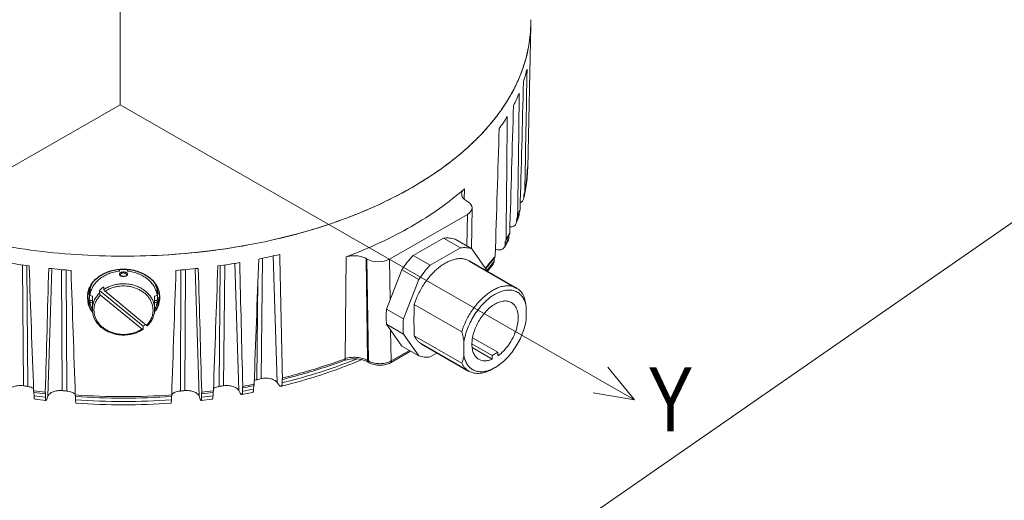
# Model space of a CAD drawing. Extents: x 695 to 3294, y -288 to 575.
# Tile 35 of 83: x 1443 to 1566, y 282 to 342. Entities that reach past the tile are written whole.
import ezdxf

# ---------------------------------------------------------------- set-up
doc = ezdxf.new("R2010")
doc.units = 0
doc.header["$LTSCALE"] = 16.335
doc.layers.add('3_ALL_AXES', color=7, linetype='CONTINUOUS')
doc.layers.add('7_ALL_FEATURES', color=7, linetype='CONTINUOUS', lineweight=15)
doc.layers.add('dim', color=3, linetype='CONTINUOUS', lineweight=13)
doc.styles.get("Standard").update_dxf_attribs({"font": 'txt', "width": 0.8})

msp = doc.modelspace()

# ---------------------------------------------------------------- linework, layer by layer
at = {"layer": '3_ALL_AXES', "color": 7, "linetype": 'Continuous'}
for p, q in [((1504.43, 315.366), (1504.449, 315.401)), ((1499.466, 312.188), (1505.406, 308.781)), ((1502.614, 312.56), (1502.659, 312.62)), ((1493.495, 301.778), (1499.435, 298.371))]:
    msp.add_line(p, q, dxfattribs=at)
for centre, radius, start, end in [((1489.428, 324.258), 17.369, 348.36229, 356.4345), ((1489.786, 324.225), 17.01, 356.47053, 357.86931), ((1489.828, 324.223), 16.968, 357.86966, 358.78523), ((1487.642, 324.755), 19.227, 339.28397, 340.11766), ((1487.776, 324.706), 19.083, 340.11824, 340.50101), ((1487.874, 324.672), 18.98, 340.50088, 341.02524), ((1487.479, 324.816), 19.401, 338.68136, 339.2843), ((1484.959, 326.039), 22.204, 329.63282, 330.39586), ((1485.244, 325.877), 21.876, 330.39559, 331.28343), ((1485.484, 325.745), 21.603, 331.39076, 331.7113), ((1480.96, 328.856), 27.102, 319.46322, 321.54099), ((1481.735, 328.234), 26.108, 321.55295, 322.34834), ((1482.083, 327.965), 25.668, 322.34843, 323.11946), ((1454.603, 307.623), 2.927, 170.98558, 180.00717), ((1454.701, 307.626), 3.025, 180.07097, 192.41549), ((1454.772, 308.026), 3.097, 187.37506, 199.6399), ((1454.771, 308.016), 2.845, 179.79464, 179.99999), ((1457.58, 308.016), 2.845, 0.00001, 0.20536), ((1457.58, 308.026), 3.097, 340.3601, 352.62487), ((1454.942, 308.086), 3.277, 199.61948, 206.2133), ((1455.299, 307.863), 3.673, 209.93647, 214.70606), ((1457.065, 307.855), 3.658, 324.64337, 329.99119), ((1457.409, 308.086), 3.277, 333.7867, 340.38052)]:
    msp.add_arc(centre, radius, start, end, dxfattribs=at)
for points, knots in [([(1451.712, 308.081), (1451.746, 308.297), (1451.865, 308.727), (1452.185, 309.323), (1452.635, 309.857), (1453.198, 310.313), (1453.856, 310.68), (1454.839, 311.041), (1455.64, 311.149), (1456.176, 311.149)], [0, 0, 0, 0, 0.1117654, 0.2256634, 0.343389, 0.4660237, 0.593885, 0.7264529, 1, 1, 1, 1]), ([(1456.176, 311.149), (1456.757, 311.149), (1457.626, 311.022), (1458.677, 310.597), (1459.364, 310.167), (1459.931, 309.636), (1460.355, 309.019), (1460.617, 308.338), (1460.676, 307.859), (1460.676, 307.622)], [0, 0, 0, 0, 0.2754259, 0.4082262, 0.5356347, 0.6573445, 0.7740849, 0.887537, 1, 1, 1, 1]), ([(1451.926, 308.027), (1451.926, 308.13), (1451.938, 308.339), (1451.99, 308.648), (1452.076, 308.952), (1452.155, 309.149), (1452.199, 309.245)], [0, 0, 0, 0, 0.247599, 0.4962269, 0.7467322, 1, 1, 1, 1]), ([(1460.048, 309.451), (1460.109, 309.34), (1460.217, 309.113), (1460.336, 308.758), (1460.408, 308.395), (1460.425, 308.149), (1460.426, 308.027)], [0, 0, 0, 0, 0.2544196, 0.5051328, 0.7532529, 1, 1, 1, 1]), ([(1460.676, 307.622), (1460.676, 307.349), (1460.597, 306.789), (1460.374, 306.271), (1460.233, 306.026)], [0, 0, 0, 0, 0.4912684, 1, 1, 1, 1]), ([(1452.116, 306.03), (1452.073, 306.105), (1451.914, 306.405), (1451.801, 306.729), (1451.746, 306.975)], [0, 0, 0, 0, 0.2550542, 1, 1, 1, 1])]:
    msp.add_open_spline(points, degree=3, knots=knots, dxfattribs=at)
at = {"layer": '7_ALL_FEATURES', "color": 7, "linetype": 'Continuous'}
for p, q in [((1507.172, 341.662), (1506.793, 323.862)), ((1498.887, 326.034), (1498.946, 326.086)), ((1506.435, 320.755), (1506.428, 320.695)), ((1499.246, 319.629), (1499.135, 319.693)), ((1506.309, 320.091), (1506.295, 319.972)), ((1506.316, 320.507), (1506.309, 320.091)), ((1499.756, 313.707), (1499.832, 318.808)), ((1505.822, 318.5), (1505.841, 318.602)), ((1489.495, 312.413), (1499.246, 318.006)), ((1505.407, 317.104), (1505.363, 316.881)), ((1505.413, 317.52), (1505.407, 317.104)), ((1505.673, 317.718), (1505.71, 317.921)), ((1496.263, 315.026), (1492.455, 312.842)), ((1496.263, 315.026), (1498.385, 313.809)), ((1497.694, 314.89), (1499.815, 313.673)), ((1503.97, 314.603), (1503.965, 314.188)), ((1498.385, 313.809), (1494.577, 311.625)), ((1501.719, 310.945), (1499.815, 313.673)), ((1502.746, 313.625), (1503.022, 313.573)), ((1483.925, 299.941), (1484.056, 312.682)), ((1486.555, 312.477), (1486.667, 312.413)), ((1492.455, 312.842), (1494.577, 311.625)), ((1502.593, 312.137), (1502.606, 312.566)), ((1455.676, 310.9), (1455.676, 311.072)), ((1456.676, 310.9), (1456.676, 311.072)), ((1491.025, 311.064), (1489.121, 306.152)), ((1491.025, 311.064), (1493.146, 309.847)), ((1501.803, 310.917), (1501.776, 310.884)), ((1455.776, 310.414), (1455.776, 310.414)), ((1456.576, 310.414), (1456.576, 310.414)), ((1493.146, 309.847), (1491.242, 304.935)), ((1458.636, 303.989), (1453.15, 308.483)), ((1453.15, 308.483), (1453.15, 308.139)), ((1453.715, 308.602), (1453.715, 308.946)), ((1459.059, 304.11), (1453.858, 308.371)), ((1451.926, 308.016), (1451.926, 307.615)), ((1451.955, 307.852), (1451.955, 308.024)), ((1451.955, 307.033), (1451.955, 307.205)), ((1452.28, 307.205), (1451.955, 307.205)), ((1452.276, 306.124), (1452.276, 307.042)), ((1452.298, 307.76), (1452.308, 307.757)), ((1452.308, 307.758), (1452.309, 307.744)), ((1452.309, 307.738), (1452.308, 307.686)), ((1452.309, 307.744), (1452.309, 307.738)), ((1453.292, 307.908), (1458.494, 303.647)), ((1460.043, 307.757), (1460.054, 307.76)), ((1460.043, 307.745), (1460.043, 307.758)), ((1460.043, 307.738), (1460.043, 307.745)), ((1460.396, 307.205), (1460.071, 307.205)), ((1460.076, 307.614), (1460.076, 307.615)), ((1460.076, 306.124), (1460.076, 307.042)), ((1460.396, 307.852), (1460.396, 308.024)), ((1460.396, 307.033), (1460.396, 307.205)), ((1460.426, 308.016), (1460.426, 307.615)), ((1489.121, 306.152), (1491.242, 304.935)), ((1492.592, 306.717), (1498.531, 303.31)), ((1492.592, 306.717), (1492.592, 305.615)), ((1506.592, 304.782), (1506.592, 306.508)), ((1458.636, 303.645), (1458.636, 303.989)), ((1489.121, 304.238), (1491.242, 303.021)), ((1489.121, 304.238), (1491.025, 301.51)), ((1492.592, 303.889), (1492.592, 302.788)), ((1491.242, 303.021), (1493.146, 300.293)), ((1492.592, 302.788), (1498.531, 299.381)), ((1499.889, 302.566), (1503.057, 300.75)), ((1489.613, 299.426), (1492.135, 300.873)), ((1491.025, 301.51), (1493.146, 300.293)), ((1498.814, 302.046), (1498.814, 300.32)), ((1499.815, 301.798), (1502.35, 300.344)), ((1499.841, 301.316), (1502.35, 299.878)), ((1494.577, 300.157), (1495.45, 300.657)), ((1503.057, 300.75), (1502.35, 300.344)), ((1502.35, 300.344), (1502.35, 299.878)), ((1503.057, 300.283), (1503.057, 300.75)), ((1486.835, 299.49), (1486.947, 299.427)), ((1502.742, 298.849), (1502.462, 298.685)), ((1476.036, 297.326), (1476.045, 296.91)), ((1470.599, 295.958), (1470.798, 295.609)), ((1471.074, 296.281), (1471.084, 295.864)), ((1472.469, 296.122), (1472.485, 296.544)), ((1475.399, 296.97), (1475.66, 296.634)), ((1444.952, 295.716), (1444.967, 295.296)), ((1446.459, 294.707), (1445.073, 294.876)), ((1446.391, 295.122), (1446.403, 295.539)), ((1446.576, 294.881), (1446.71, 295.24)), ((1450.16, 295.198), (1450.174, 294.778)), ((1462.177, 294.778), (1462.192, 295.198)), ((1465.642, 295.24), (1465.776, 294.881)), ((1467.278, 294.876), (1465.893, 294.707)), ((1465.948, 295.539), (1465.96, 295.122)), ((1467.385, 295.296), (1467.4, 295.716)), ((1472.325, 295.696), (1470.977, 295.444))]:
    msp.add_line(p, q, dxfattribs=at)
at = {"layer": '7_ALL_FEATURES', "color": 9, "linetype": 'Continuous'}
for p, q in [((1498.835, 319.918), (1498.858, 321.204)), ((1506.389, 320.499), (1506.402, 320.574)), ((1505.741, 318.321), (1505.719, 318.259)), ((1499.187, 314.033), (1499.246, 318.006)), ((1505.533, 317.772), (1505.529, 317.76)), ((1473.418, 297.435), (1473.596, 312.507)), ((1475.399, 296.97), (1474.933, 312.797)), ((1486.749, 299.709), (1486.555, 312.477)), ((1486.861, 299.645), (1486.667, 312.413)), ((1489.573, 307.318), (1489.495, 312.413)), ((1502.614, 312.66), (1502.569, 312.601)), ((1443.637, 296.54), (1443.507, 311.662)), ((1444.205, 296.453), (1444.08, 311.581)), ((1446.71, 295.24), (1447.211, 311.202)), ((1448.479, 295.932), (1448.399, 311.088)), ((1449.059, 295.879), (1448.985, 311.038)), ((1463.292, 295.879), (1463.367, 311.038)), ((1463.873, 295.932), (1463.953, 311.088)), ((1465.642, 295.24), (1465.141, 311.202)), ((1468.146, 296.453), (1468.271, 311.581)), ((1468.714, 296.54), (1468.844, 311.662)), ((1470.599, 295.958), (1470.113, 311.86)), ((1501.696, 311.003), (1501.715, 311.026)), ((1472.869, 297.314), (1473.013, 309.794)), ((1452.309, 307.738), (1452.31, 307.748)), ((1460.043, 307.738), (1460.042, 307.748)), ((1489.689, 299.645), (1489.631, 303.508)), ((1489.689, 299.645), (1491.982, 300.961)), ((1483.925, 299.933), (1483.811, 299.891)), ((1486.749, 299.709), (1486.861, 299.645)), ((1472.53, 296.739), (1472.45, 296.724)), ((1444.975, 295.902), (1444.919, 295.909)), ((1467.433, 295.909), (1467.376, 295.902))]:
    msp.add_line(p, q, dxfattribs=at)
at = {"layer": '7_ALL_FEATURES', "color": 7, "linetype": 'Continuous'}
for points in [[(1456.576, 310.414), (1456.571, 310.39), (1456.551, 310.36), (1456.51, 310.328), (1456.448, 310.298), (1456.368, 310.274), (1456.276, 310.259), (1456.176, 310.254), (1456.077, 310.259), (1455.984, 310.274), (1455.904, 310.298), (1455.842, 310.327), (1455.801, 310.36), (1455.781, 310.39), (1455.776, 310.414)], [(1452.308, 307.686), (1452.304, 307.598), (1452.297, 307.492), (1452.289, 307.374), (1452.282, 307.251), (1452.277, 307.131), (1452.276, 307.042)], [(1452.276, 307.615), (1452.277, 307.525), (1452.282, 307.405), (1452.287, 307.328)], [(1460.048, 307.596), (1460.044, 307.684), (1460.043, 307.738)], [(1460.076, 307.042), (1460.074, 307.129), (1460.07, 307.249), (1460.062, 307.372), (1460.054, 307.49), (1460.048, 307.596)], [(1460.065, 307.327), (1460.07, 307.407), (1460.074, 307.527), (1460.076, 307.614)]]:
    msp.add_lwpolyline(points, dxfattribs=at)
for centre, radius, start, end in [((1490.22, 342.028), 16.956, 349.08848, 358.38918), ((1490.41, 342.019), 16.766, 358.40062, 358.78011), ((1490.389, 342.019), 16.786, 359.20111, 1.2223), ((1490.401, 342.019), 16.774, 359.2006, 1.20252), ((1490.395, 342.019), 16.781, 358.78168, 359.20087), ((1490.411, 342.019), 16.765, 358.78011, 359.20031), ((1489.508, 342.153), 17.678, 343.88828, 349.12679), ((1489.185, 340.179), 17.967, 341.91096, 347.21568), ((1486.869, 343.116), 20.492, 331.45017, 336.65252), ((1487.097, 340.949), 20.194, 332.50489, 337.41537), ((1482.678, 345.71), 25.428, 320.57188, 324.84708), ((1480.505, 347.48), 28.23, 315.93832, 320.59794), ((1484.138, 342.613), 23.591, 323.9933, 328.42214), ((1477.356, 350.555), 32.632, 311.4234, 314.19504), ((1478.462, 349.415), 31.043, 314.19777, 315.98982), ((1478.125, 349.758), 31.524, 314.20315, 314.54211), ((1478.704, 349.174), 30.702, 314.53545, 316.00336), ((1471.697, 357.648), 41.713, 303.40945, 306.17745), ((1466.42, 366.518), 52.04, 296.592, 298.21507), ((1488.877, 323.608), 17.794, 349.92763, 350.25412), ((1506.114, 320.76), 0.322, 342.50459, 348.17212), ((1488.785, 323.625), 17.888, 348.60131, 349.92672), ((1461.602, 377.491), 64.032, 289.63505, 290.58387), ((1487.249, 324.071), 19.489, 339.01283, 340.16403), ((1487.432, 324.004), 19.294, 340.16523, 340.62042), ((1487.523, 323.972), 19.197, 340.6205, 340.98574), ((1484.784, 325.232), 22.216, 330.07243, 331.00861), ((1484.973, 325.127), 22, 331.0097, 331.28129), ((1485.074, 325.071), 21.884, 331.28119, 331.67309), ((1484.511, 325.389), 22.531, 329.28605, 330.07275), ((1455.615, 393.882), 83.107, 260.30941, 262.21582), ((1456.798, 393.482), 82.702, 277.77952, 279.69525), ((1457.804, 388.206), 77.33, 281.41495, 283.41906), ((1456.057, 397.522), 86.774, 263.88272, 265.73564), ((1456.176, 305.908), 5.189, 84.47004, 95.52996), ((1456.317, 397.269), 86.52, 274.26165, 276.11999), ((1496.194, 310.129), 5.585, 7.87309, 8.3976), ((1481.561, 327.39), 26.098, 320.85958, 323.24525), ((1454.783, 307.615), 2.858, 171.9897, 179.99795), ((1454.789, 307.615), 2.863, 180.0092, 188.23407), ((1454.805, 307.612), 2.879, 171.77066, 172.00049), ((1455.674, 320.959), 13.623, 254.16077, 255.65407), ((1455.67, 320.127), 13.61, 254.16049, 255.55676), ((1451.011, 307.749), 1.299, 359.56928, 359.98934), ((1461.307, 307.749), 1.266, 180.00515, 180.43632), ((1456.657, 321.035), 13.702, 284.35503, 285.83493), ((1456.662, 320.199), 13.685, 284.44701, 285.83571), ((1457.546, 307.612), 2.879, 7.99951, 8.22934), ((1457.567, 307.615), 2.858, 351.75895, 359.99777), ((1457.563, 307.614), 2.862, 0.00845, 8.00391), ((1455.086, 307.545), 3.178, 206.81562, 207.84138), ((1457.459, 306.124), 2.617, 359.62537, 360), ((1457.263, 307.546), 3.181, 332.22276, 332.90178), ((1457.274, 307.541), 3.17, 332.90202, 333.18499), ((1456.572, 307.092), 3.727, 303.62199, 309.36441), ((1484.899, 296.445), 3.448, 105.72467, 107.45814), ((1484.987, 296.117), 3.787, 100.6188, 105.66076), ((1485.454, 297.037), 2.816, 64.02674, 68.5548), ((1485.572, 297.28), 2.546, 61.1906, 64.02278), ((1485.647, 297.418), 2.389, 60.1653, 61.17167), ((1500.221, 303.151), 4.986, 296.63169, 300.37686), ((1457.638, 367.799), 72.112, 282.19393, 282.64008), ((1455.625, 372.648), 77.047, 261.04917, 261.47606), ((1456.054, 376.099), 80.524, 264.60192, 265.01644), ((1456.297, 376.099), 80.524, 274.98356, 275.39808), ((1456.726, 372.648), 77.047, 278.52394, 278.95083), ((1457.153, 374.897), 79.839, 280.04187, 281.07191), ((1458.231, 368.408), 74.064, 283.80427, 283.99594), ((1455.861, 379.157), 84.151, 262.55125, 263.54665), ((1456.176, 382.776), 87.784, 266.07045, 273.92955), ((1456.469, 379.329), 84.325, 276.45437, 277.44773), ((1456.175, 381.186), 87.025, 266.08825, 273.91199)]:
    msp.add_arc(centre, radius, start, end, dxfattribs=at)
at = {"layer": '7_ALL_FEATURES', "color": 9, "linetype": 'Continuous'}
for centre, radius, start, end in [((1489.851, 324.239), 16.946, 348.13482, 356.01251), ((1490.078, 324.22), 16.719, 356.02322, 356.43522), ((1490.105, 324.218), 16.692, 356.43501, 357.87124), ((1490.13, 324.217), 16.666, 357.87148, 358.77904), ((1489.432, 323.614), 17.241, 348.2101, 349.58975), ((1487.942, 324.758), 18.928, 339.21325, 339.91904), ((1488.159, 324.679), 18.696, 340.11961, 341.03299), ((1487.684, 324.14), 19.068, 338.34868, 339.22485), ((1487.882, 324.064), 18.856, 339.22488, 340.10762), ((1487.764, 324.825), 19.118, 338.35109, 339.21296), ((1488.073, 323.996), 18.654, 340.10765, 340.99676), ((1485.044, 325.436), 22.012, 329.27111, 330.0673), ((1485.11, 326.129), 22.078, 329.23885, 330.0564), ((1485.32, 325.277), 21.693, 330.06731, 330.8713), ((1485.395, 325.965), 21.749, 330.05642, 330.88219), ((1485.59, 325.126), 21.384, 330.87131, 331.68302), ((1485.673, 325.81), 21.431, 330.88221, 331.71612), ((1481.158, 328.934), 26.929, 319.0241, 321.17718), ((1481.784, 328.428), 26.125, 321.18055, 321.96721), ((1482.15, 328.142), 25.661, 321.96731, 322.72536), ((1482.353, 327.243), 25.256, 322.48265, 323.26519), ((1482.499, 327.876), 25.222, 322.89374, 323.29577), ((1481.496, 327.91), 26.342, 320.1358, 322.46733), ((1453.179, 307.677), 0.901, 174.34052, 175.8239), ((1451.203, 307.748), 1.107, 359.99745, 0.54672), ((1461.121, 307.749), 1.08, 179.44924, 180.00962), ((1459.123, 307.672), 0.951, 4.21111, 5.61041), ((1454.893, 306.124), 2.617, 179.62537, 180), ((1462.203, 356.919), 61.542, 290.76479, 292.07723), ((1487.808, 301.297), 1.905, 240.16526, 241.16875), ((1487.877, 301.425), 2.05, 241.19792, 244.60749), ((1488.679, 301.413), 2.036, 295.61457, 299.76299), ((1457.153, 374.462), 79.822, 280.05116, 281.06262), ((1457.191, 375.082), 79.831, 280.03613, 281.01938), ((1455.861, 378.725), 84.137, 262.56025, 263.53765), ((1455.883, 379.739), 84.544, 262.58696, 263.54982), ((1456.176, 383.176), 87.994, 266.06631, 273.93369), ((1456.176, 382.343), 87.77, 266.07921, 273.92079), ((1456.47, 378.894), 84.308, 276.46334, 277.43876), ((1456.488, 379.572), 84.375, 276.44922, 277.414)]:
    msp.add_arc(centre, radius, start, end, dxfattribs=at)
at = {"layer": '7_ALL_FEATURES', "color": 7, "linetype": 'Continuous'}
for centre, major_axis, ratio, start_param, end_param in [((1449.989, 2142.956), (-9.382, 2767.299), 0.0241377, -2.2896708, -2.2822772), ((1468.754, 2210.91), (18.694, 2869.252), 0.0229079, -2.2908175, -2.2834239), ((1443.778, 2143.514), (-18.798, 2768.145), 0.0237215, -2.2911888, -2.2837952), ((1474.824, 2209.971), (27.723, 2867.857), 0.0223018, 3.9910751, 3.9984687), ((1437.703, 2144.442), (-28.001, 2769.551), 0.0230313, -2.2926661, -2.2852725), ((1480.69, 2208.674), (36.456, 2865.929), 0.0214624, 3.9898168, 3.9972104), ((1497.832, 318.818), (2, 0), 0.5735764, -0.785549, 0.7852473), ((1468.725, 2206.513), (18.651, 2862.655), 0.0229079, -2.2911121, -2.2909748), ((1474.781, 2205.576), (27.659, 2861.263), 0.0223018, -2.2924048, -2.292226), ((1399.081, 2166.527), (-85.922, 2802.897), 0.0070337, -2.3014367, -2.2940431), ((1513.327, 2187.819), (85.469, 2834.836), 0.0076707, 3.9823298, 3.9897234), ((1401.343, 2163.163), (-82.605, 2797.831), 0.0094196, -2.3010042, -2.2936106), ((1488.081, 313.225), (2, 0), 0.5735764, -2.3563453, -0.785549), ((1397.406, 2184.334), (-87.975, 2829.622), 0.0053091, -3.9892666, -3.981873), ((1514.907, 2170.009), (88.291, 2808.133), 0.0045831, -3.9888643, -3.9814707), ((1396.432, 2180.772), (-89.525, 2824.287), 0.0028771, -3.9889464, -3.9815528), ((1515.919, 2180.772), (89.525, 2824.287), 0.0028771, -2.3016325, -2.2942389), ((1397.445, 2170.009), (-88.291, 2808.133), 0.0045831, -2.3017146, -2.294321), ((1514.945, 2184.334), (87.975, 2829.622), 0.0053091, 3.981873, 3.9892666)]:
    msp.add_ellipse(centre, major_axis=major_axis, ratio=ratio, start_param=start_param, end_param=end_param, dxfattribs=at)
for points, knots in [([(1500.789, 327.846), (1501.769, 328.861), (1503.532, 330.962), (1505.556, 334.411), (1506.824, 337.994), (1507.146, 340.453), (1507.172, 341.662)], [0, 0, 0, 0, 0.2719693, 0.5261865, 0.7669072, 1, 1, 1, 1]), ([(1506.492, 337.247), (1506.438, 337.057), (1506.204, 336.294), (1505.921, 335.546), (1505.683, 334.994)], [0, 0, 0, 0, 0.2473993, 1, 1, 1, 1]), ([(1504.869, 333.322), (1504.765, 333.131), (1504.332, 332.36), (1503.852, 331.615), (1503.468, 331.07)], [0, 0, 0, 0, 0.2460823, 1, 1, 1, 1]), ([(1420.113, 321.335), (1421.521, 320.528), (1424.494, 319.016), (1429.24, 317.106), (1434.332, 315.517), (1439.704, 314.268), (1445.287, 313.377), (1451.011, 312.854), (1456.801, 312.706), (1462.583, 312.936), (1468.283, 313.539), (1473.827, 314.508), (1479.144, 315.831), (1484.167, 317.492), (1488.83, 319.468), (1493.075, 321.736), (1496.848, 324.266), (1499.087, 326.17), (1500.104, 327.159)], [0, 0, 0, 0, 0.0574669, 0.1179043, 0.1809432, 0.2461526, 0.3130239, 0.3810074, 0.4495215, 0.5179711, 0.5857629, 0.652321, 0.717103, 0.7796161, 0.8394363, 0.89623, 0.9497771, 1, 1, 1, 1]), ([(1496.32, 323.978), (1496.545, 324.143), (1497.423, 324.8), (1498.273, 325.495), (1498.887, 326.034)], [0, 0, 0, 0, 0.254741, 1, 1, 1, 1]), ([(1491.023, 320.661), (1491.341, 320.831), (1492.578, 321.513), (1493.786, 322.248), (1494.665, 322.828)], [0, 0, 0, 0, 0.2549654, 1, 1, 1, 1]), ([(1498.858, 321.204), (1497.871, 320.332), (1495.733, 318.653), (1492.198, 316.408), (1488.279, 314.385), (1485.498, 313.224), (1484.056, 312.682)], [0, 0, 0, 0, 0.2301971, 0.4739808, 0.7308974, 1, 1, 1, 1]), ([(1498.519, 320.561), (1498.521, 320.677), (1498.593, 320.925), (1498.759, 321.117), (1498.858, 321.204)], [0, 0, 0, 0, 0.467186, 1, 1, 1, 1]), ([(1506.42, 320.664), (1506.416, 320.649), (1506.392, 320.59), (1506.352, 320.538), (1506.316, 320.507)], [0, 0, 0, 0, 0.2447417, 1, 1, 1, 1]), ([(1484.114, 317.547), (1484.601, 317.73), (1486.498, 318.469), (1488.359, 319.304), (1489.715, 319.983)], [0, 0, 0, 0, 0.2553839, 1, 1, 1, 1]), ([(1499.135, 319.693), (1499.041, 319.746), (1498.872, 319.863), (1498.67, 320.076), (1498.544, 320.311), (1498.517, 320.48), (1498.519, 320.561)], [0, 0, 0, 0, 0.2907797, 0.5500536, 0.7826654, 1, 1, 1, 1]), ([(1506.295, 319.972), (1506.273, 319.864), (1506.165, 319.651), (1505.973, 319.512), (1505.866, 319.461)], [0, 0, 0, 0, 0.4808645, 1, 1, 1, 1]), ([(1483.118, 317.182), (1481.418, 316.576), (1477.906, 315.484), (1470.562, 313.794), (1464.852, 313.108), (1460.998, 312.898)], [0, 0, 0, 0, 0.2396567, 0.4875962, 1, 1, 1, 1]), ([(1505.507, 317.648), (1505.502, 317.636), (1505.479, 317.588), (1505.443, 317.546), (1505.413, 317.52)], [0, 0, 0, 0, 0.2466238, 1, 1, 1, 1]), ([(1505.363, 316.881), (1505.336, 316.812), (1505.253, 316.68), (1505.066, 316.533), (1504.83, 316.442), (1504.658, 316.423), (1504.57, 316.424)], [0, 0, 0, 0, 0.229369, 0.4696893, 0.7264517, 1, 1, 1, 1]), ([(1497.694, 314.89), (1497.586, 314.929), (1497.36, 314.994), (1496.882, 315.068), (1496.511, 315.057), (1496.263, 315.026)], [0, 0, 0, 0, 0.2388349, 0.4838361, 1, 1, 1, 1]), ([(1504.082, 314.837), (1504.082, 314.823), (1504.078, 314.77), (1504.06, 314.717), (1504.04, 314.683)], [0, 0, 0, 0, 0.2563501, 1, 1, 1, 1]), ([(1504.338, 314.687), (1504.35, 314.71), (1504.393, 314.802), (1504.413, 314.906), (1504.415, 314.982)], [0, 0, 0, 0, 0.2472109, 1, 1, 1, 1]), ([(1504.507, 315.507), (1504.525, 315.541), (1504.541, 315.591), (1504.545, 315.642), (1504.545, 315.655)], [0, 0, 0, 0, 0.7444578, 1, 1, 1, 1]), ([(1499.815, 313.673), (1499.707, 313.712), (1499.482, 313.777), (1499.004, 313.852), (1498.632, 313.841), (1498.385, 313.809)], [0, 0, 0, 0, 0.2388349, 0.4838361, 1, 1, 1, 1]), ([(1503.882, 313.881), (1503.844, 313.819), (1503.742, 313.703), (1503.532, 313.592), (1503.284, 313.545), (1503.11, 313.557), (1503.022, 313.573)], [0, 0, 0, 0, 0.2263904, 0.4655327, 0.723575, 1, 1, 1, 1]), ([(1503.965, 314.188), (1503.965, 314.161), (1503.958, 314.054), (1503.922, 313.95), (1503.882, 313.881)], [0, 0, 0, 0, 0.2559934, 1, 1, 1, 1]), ([(1484.056, 312.682), (1484.263, 312.747), (1484.698, 312.833), (1485.36, 312.839), (1485.994, 312.73), (1486.384, 312.575), (1486.555, 312.477)], [0, 0, 0, 0, 0.2524971, 0.5149935, 0.7695545, 1, 1, 1, 1]), ([(1492.455, 312.842), (1492.193, 312.574), (1491.687, 312.002), (1491.238, 311.386), (1491.025, 311.064)], [0, 0, 0, 0, 0.4930769, 1, 1, 1, 1]), ([(1499.466, 312.188), (1499.344, 312.258), (1499.08, 312.374), (1498.649, 312.465), (1498.187, 312.475), (1497.702, 312.403), (1497.2, 312.252), (1496.689, 312.024), (1496.176, 311.722), (1495.667, 311.352), (1495.171, 310.919), (1494.526, 310.256), (1493.798, 309.312), (1493.087, 308.063), (1492.732, 307.169), (1492.592, 306.717)], [0, 0, 0, 0, 0.0433544, 0.0879291, 0.1347837, 0.1847103, 0.2382026, 0.2954746, 0.3565005, 0.4210578, 0.4887668, 0.5591262, 0.7052549, 0.8541299, 1, 1, 1, 1]), ([(1502.471, 311.773), (1502.509, 311.824), (1502.569, 311.941), (1502.591, 312.071), (1502.593, 312.137)], [0, 0, 0, 0, 0.4892399, 1, 1, 1, 1]), ([(1502.659, 312.62), (1502.668, 312.633), (1502.703, 312.688), (1502.718, 312.753), (1502.72, 312.802)], [0, 0, 0, 0, 0.2443722, 1, 1, 1, 1]), ([(1451.955, 307.852), (1451.983, 308.046), (1452.08, 308.432), (1452.339, 308.977), (1452.704, 309.479), (1453.165, 309.923), (1453.708, 310.297), (1454.319, 310.592), (1454.981, 310.801), (1455.442, 310.877), (1455.676, 310.9)], [0, 0, 0, 0, 0.1133447, 0.2291013, 0.3482894, 0.4714772, 0.5987616, 0.7297986, 0.8638735, 1, 1, 1, 1]), ([(1456.676, 310.9), (1456.909, 310.877), (1457.37, 310.801), (1458.032, 310.592), (1458.643, 310.297), (1459.187, 309.923), (1459.648, 309.479), (1460.013, 308.977), (1460.271, 308.432), (1460.368, 308.046), (1460.396, 307.852)], [0, 0, 0, 0, 0.1361265, 0.2702014, 0.4012384, 0.5285228, 0.6517106, 0.7708987, 0.8866553, 1, 1, 1, 1]), ([(1494.577, 311.625), (1494.314, 311.357), (1493.808, 310.786), (1493.359, 310.169), (1493.146, 309.847)], [0, 0, 0, 0, 0.4930769, 1, 1, 1, 1]), ([(1453.15, 308.483), (1453.192, 308.526), (1453.368, 308.694), (1453.562, 308.845), (1453.715, 308.946)], [0, 0, 0, 0, 0.246358, 1, 1, 1, 1]), ([(1453.715, 308.602), (1453.715, 308.594), (1453.718, 308.576), (1453.726, 308.548), (1453.739, 308.518), (1453.763, 308.475), (1453.801, 308.423), (1453.838, 308.387), (1453.858, 308.371)], [0, 0, 0, 0, 0.0894038, 0.1951868, 0.3152985, 0.4466192, 0.7264517, 1, 1, 1, 1]), ([(1498.531, 303.31), (1498.672, 303.763), (1499.027, 304.657), (1499.738, 305.905), (1500.466, 306.849), (1501.11, 307.512), (1501.607, 307.945), (1502.116, 308.316), (1502.629, 308.617), (1503.14, 308.845), (1503.642, 308.996), (1504.127, 309.068), (1504.589, 309.059), (1505.02, 308.967), (1505.283, 308.851), (1505.406, 308.781)], [0, 0, 0, 0, 0.1458702, 0.2947453, 0.4408741, 0.5112335, 0.5789425, 0.6434998, 0.7045257, 0.7617976, 0.8152898, 0.8652163, 0.9120709, 0.9566455, 1, 1, 1, 1]), ([(1506.592, 306.508), (1506.552, 306.731), (1506.437, 307.152), (1506.185, 307.625), (1505.93, 307.933), (1505.718, 308.126), (1505.483, 308.283), (1505.227, 308.404), (1504.952, 308.486), (1504.556, 308.547), (1504.019, 308.52), (1503.354, 308.335), (1502.674, 308.007), (1501.996, 307.545), (1501.34, 306.962), (1500.723, 306.277), (1500.165, 305.508), (1499.681, 304.678), (1499.284, 303.811), (1498.988, 302.933), (1498.858, 302.339), (1498.814, 302.046)], [0, 0, 0, 0, 0.0549138, 0.1048276, 0.1283923, 0.1513351, 0.1739615, 0.1966007, 0.2195812, 0.2432068, 0.2932958, 0.3484234, 0.4091623, 0.4753638, 0.5463386, 0.6210127, 0.6980543, 0.7759807, 0.8532565, 0.928382, 1, 1, 1, 1]), ([(1505.406, 308.781), (1505.501, 308.726), (1505.685, 308.599), (1505.929, 308.365), (1506.141, 308.087), (1506.257, 307.88), (1506.31, 307.771)], [0, 0, 0, 0, 0.2400316, 0.4842486, 0.7365753, 1, 1, 1, 1]), ([(1451.955, 307.033), (1451.978, 306.874), (1452.051, 306.557), (1452.175, 306.257), (1452.249, 306.111)], [0, 0, 0, 0, 0.4960419, 1, 1, 1, 1]), ([(1452.276, 307.042), (1452.276, 307.101), (1452.28, 307.225), (1452.291, 307.408), (1452.302, 307.56), (1452.308, 307.669), (1452.309, 307.717), (1452.31, 307.739)], [0, 0, 0, 0, 0.2531779, 0.5304225, 0.792666, 0.9055463, 1, 1, 1, 1]), ([(1453.292, 307.908), (1453.272, 307.924), (1453.236, 307.96), (1453.198, 308.011), (1453.174, 308.054), (1453.16, 308.085), (1453.152, 308.113), (1453.15, 308.131), (1453.15, 308.139)], [0, 0, 0, 0, 0.2735477, 0.5533824, 0.6847035, 0.8048162, 0.9105981, 1, 1, 1, 1]), ([(1460.042, 307.739), (1460.042, 307.717), (1460.043, 307.669), (1460.049, 307.56), (1460.06, 307.408), (1460.072, 307.225), (1460.076, 307.101), (1460.076, 307.042)], [0, 0, 0, 0, 0.0944531, 0.2073303, 0.4695646, 0.7468067, 1, 1, 1, 1]), ([(1460.065, 307.328), (1460.068, 307.378), (1460.073, 307.473), (1460.076, 307.568), (1460.076, 307.614)], [0, 0, 0, 0, 0.5240434, 1, 1, 1, 1]), ([(1460.102, 306.111), (1460.176, 306.257), (1460.3, 306.557), (1460.373, 306.874), (1460.396, 307.033)], [0, 0, 0, 0, 0.5039581, 1, 1, 1, 1]), ([(1500.663, 299.857), (1500.596, 299.896), (1500.466, 299.986), (1500.294, 300.154), (1500.146, 300.354), (1500.023, 300.582), (1499.926, 300.838), (1499.831, 301.221), (1499.786, 301.756), (1499.843, 302.441), (1500.008, 303.161), (1500.274, 303.891), (1500.63, 304.603), (1501.065, 305.27), (1501.56, 305.868), (1502.099, 306.374), (1502.661, 306.769), (1503.145, 307), (1503.525, 307.112), (1503.794, 307.157), (1504.054, 307.166), (1504.301, 307.139), (1504.532, 307.076), (1504.676, 307.009), (1504.743, 306.97)], [0, 0, 0, 0, 0.0225858, 0.0455934, 0.0694068, 0.0943429, 0.12064, 0.1484511, 0.20879, 0.2752999, 0.3470409, 0.4225411, 0.4999999, 0.5774588, 0.6529591, 0.7247, 0.7912099, 0.8515486, 0.8793601, 0.9056568, 0.9305932, 0.9544066, 0.977414, 1, 1, 1, 1]), ([(1506.31, 307.771), (1506.37, 307.56), (1506.479, 307.142), (1506.561, 306.718), (1506.592, 306.508)], [0, 0, 0, 0, 0.507887, 1, 1, 1, 1]), ([(1452.276, 306.124), (1452.276, 305.971), (1452.295, 305.741), (1452.36, 305.44), (1452.451, 305.143), (1452.612, 304.783), (1452.83, 304.45), (1453.036, 304.201), (1453.265, 303.962), (1453.589, 303.691), (1454.024, 303.415), (1454.501, 303.194), (1455.009, 303.029), (1455.541, 302.925), (1456.084, 302.883), (1456.629, 302.904), (1457.165, 302.987), (1457.683, 303.132), (1458.171, 303.335), (1458.475, 303.509), (1458.619, 303.604)], [0, 0, 0, 0, 0.0559557, 0.0840977, 0.1123993, 0.1696322, 0.228028, 0.2577571, 0.2878512, 0.3491286, 0.4118879, 0.4760018, 0.5412442, 0.6073089, 0.6738339, 0.740426, 0.8066878, 0.8722437, 0.9367662, 1, 1, 1, 1]), ([(1459.19, 304.072), (1459.327, 304.211), (1459.577, 304.509), (1459.858, 305.012), (1460.033, 305.55), (1460.074, 305.922), (1460.076, 306.106)], [0, 0, 0, 0, 0.2585354, 0.5101164, 0.7564742, 1, 1, 1, 1]), ([(1489.121, 306.152), (1489.079, 305.822), (1489.035, 305.183), (1489.076, 304.542), (1489.121, 304.238)], [0, 0, 0, 0, 0.5193097, 1, 1, 1, 1]), ([(1504.743, 306.97), (1504.84, 306.915), (1505.023, 306.778), (1505.248, 306.506), (1505.42, 306.175), (1505.539, 305.792), (1505.601, 305.364), (1505.608, 304.898), (1505.558, 304.405), (1505.453, 303.893), (1505.295, 303.371), (1505.016, 302.674), (1504.649, 302.006), (1504.208, 301.393), (1503.848, 300.973), (1503.467, 300.6), (1503.195, 300.382), (1503.057, 300.283)], [0, 0, 0, 0, 0.0428854, 0.0873617, 0.1347461, 0.1859299, 0.2413606, 0.3010966, 0.3648823, 0.4322196, 0.5024285, 0.5746978, 0.7216543, 0.7945643, 0.865806, 0.9345426, 1, 1, 1, 1]), ([(1491.242, 304.935), (1491.201, 304.606), (1491.156, 303.966), (1491.197, 303.325), (1491.242, 303.021)], [0, 0, 0, 0, 0.5193097, 1, 1, 1, 1]), ([(1492.592, 303.889), (1492.542, 304.16), (1492.498, 304.739), (1492.547, 305.317), (1492.592, 305.615)], [0, 0, 0, 0, 0.4766588, 1, 1, 1, 1]), ([(1502.742, 298.849), (1502.978, 298.987), (1503.444, 299.309), (1504.094, 299.892), (1504.704, 300.577), (1505.256, 301.343), (1505.735, 302.168), (1506.127, 303.029), (1506.42, 303.901), (1506.549, 304.491), (1506.592, 304.782)], [0, 0, 0, 0, 0.1124043, 0.2327462, 0.359211, 0.4895657, 0.6213328, 0.7519529, 0.8789285, 1, 1, 1, 1]), ([(1458.619, 303.604), (1458.616, 303.602), (1458.608, 303.599), (1458.596, 303.597), (1458.581, 303.599), (1458.559, 303.605), (1458.529, 303.62), (1458.506, 303.637), (1458.494, 303.647)], [0, 0, 0, 0, 0.0808008, 0.1700647, 0.2721069, 0.3889781, 0.6677794, 1, 1, 1, 1]), ([(1458.636, 303.645), (1458.636, 303.64), (1458.635, 303.632), (1458.632, 303.62), (1458.627, 303.611), (1458.622, 303.606), (1458.619, 303.604)], [0, 0, 0, 0, 0.2912418, 0.5484518, 0.7799609, 1, 1, 1, 1]), ([(1459.059, 304.11), (1459.072, 304.1), (1459.097, 304.082), (1459.129, 304.066), (1459.153, 304.061), (1459.167, 304.061), (1459.18, 304.064), (1459.187, 304.069), (1459.19, 304.072)], [0, 0, 0, 0, 0.3394066, 0.6187485, 0.7334778, 0.8324197, 0.9191263, 1, 1, 1, 1]), ([(1492.592, 302.788), (1492.644, 302.679), (1492.76, 302.472), (1492.972, 302.194), (1493.216, 301.96), (1493.4, 301.833), (1493.495, 301.778)], [0, 0, 0, 0, 0.2634204, 0.5157422, 0.7599638, 1, 1, 1, 1]), ([(1498.814, 302.046), (1498.783, 302.256), (1498.701, 302.681), (1498.592, 303.099), (1498.531, 303.31)], [0, 0, 0, 0, 0.4921131, 1, 1, 1, 1]), ([(1476.036, 297.326), (1476.713, 297.492), (1479.356, 298.18), (1481.961, 299.018), (1483.864, 299.734)], [0, 0, 0, 0, 0.2553446, 1, 1, 1, 1]), ([(1485.94, 299.781), (1485.171, 299.455), (1481.973, 298.183), (1478.672, 297.173), (1476.143, 296.543)], [0, 0, 0, 0, 0.2427743, 1, 1, 1, 1]), ([(1483.864, 299.734), (1483.875, 299.743), (1483.895, 299.768), (1483.915, 299.815), (1483.931, 299.871), (1483.919, 299.911), (1483.919, 299.931)], [0, 0, 0, 0, 0.2034859, 0.4406687, 0.710678, 1, 1, 1, 1]), ([(1486.483, 299.658), (1486.146, 299.791), (1485.41, 299.944), (1484.661, 299.909), (1484.289, 299.839)], [0, 0, 0, 0, 0.4890027, 1, 1, 1, 1]), ([(1493.146, 300.293), (1493.255, 300.254), (1493.48, 300.189), (1493.958, 300.114), (1494.33, 300.125), (1494.577, 300.157)], [0, 0, 0, 0, 0.2388349, 0.4838361, 1, 1, 1, 1]), ([(1498.531, 299.381), (1498.594, 299.527), (1498.708, 299.835), (1498.785, 300.155), (1498.814, 300.32)], [0, 0, 0, 0, 0.4861179, 1, 1, 1, 1]), ([(1498.814, 300.32), (1498.853, 300.107), (1498.962, 299.703), (1499.196, 299.246), (1499.432, 298.943), (1499.629, 298.751), (1499.847, 298.591), (1500.084, 298.464), (1500.34, 298.371), (1500.708, 298.292), (1501.21, 298.286), (1501.837, 298.419), (1502.248, 298.59), (1502.456, 298.694)], [0, 0, 0, 0, 0.1359473, 0.2599915, 0.3185911, 0.3755741, 0.4316064, 0.4874205, 0.5437633, 0.601345, 0.7224396, 0.8547114, 1, 1, 1, 1]), ([(1502.35, 299.878), (1502.199, 299.813), (1501.901, 299.711), (1501.451, 299.649), (1501.096, 299.686), (1500.839, 299.768), (1500.72, 299.825), (1500.663, 299.857)], [0, 0, 0, 0, 0.2816102, 0.5380932, 0.7744457, 0.887963, 1, 1, 1, 1]), ([(1489.613, 299.426), (1489.423, 299.317), (1488.983, 299.159), (1488.279, 299.084), (1487.576, 299.16), (1487.136, 299.318), (1486.947, 299.427)], [0, 0, 0, 0, 0.2371849, 0.5000495, 0.76289, 1, 1, 1, 1]), ([(1499.435, 298.371), (1499.34, 298.426), (1499.156, 298.553), (1498.912, 298.787), (1498.699, 299.065), (1498.584, 299.272), (1498.531, 299.381)], [0, 0, 0, 0, 0.2400406, 0.4842664, 0.7365836, 1, 1, 1, 1]), ([(1502.462, 298.685), (1502.197, 298.53), (1501.79, 298.334), (1501.231, 298.168), (1500.834, 298.099), (1500.451, 298.084), (1500.087, 298.123), (1499.746, 298.216), (1499.535, 298.314), (1499.435, 298.371)], [0, 0, 0, 0, 0.2892668, 0.4225458, 0.5485199, 0.6679219, 0.7818934, 0.8919672, 1, 1, 1, 1]), ([(1472.869, 297.314), (1472.841, 297.308), (1472.731, 297.282), (1472.623, 297.248), (1472.545, 297.218)], [0, 0, 0, 0, 0.2567171, 1, 1, 1, 1]), ([(1475.399, 296.97), (1475.31, 297.084), (1475.046, 297.283), (1474.558, 297.455), (1473.995, 297.517), (1473.607, 297.478), (1473.418, 297.435)], [0, 0, 0, 0, 0.2053205, 0.4528508, 0.7261439, 1, 1, 1, 1]), ([(1476.078, 297.52), (1476.078, 297.48), (1476.076, 297.414), (1476.054, 297.346), (1476.036, 297.326)], [0, 0, 0, 0, 0.5985543, 1, 1, 1, 1]), ([(1443.637, 296.54), (1443.445, 296.57), (1443.056, 296.587), (1442.586, 296.507), (1442.25, 296.38), (1441.984, 296.232), (1441.82, 296.077), (1441.752, 295.958)], [0, 0, 0, 0, 0.2832547, 0.5584645, 0.6854205, 0.8019971, 1, 1, 1, 1]), ([(1444.911, 296.22), (1444.861, 296.249), (1444.638, 296.36), (1444.394, 296.424), (1444.205, 296.453)], [0, 0, 0, 0, 0.2321855, 1, 1, 1, 1]), ([(1448.479, 295.932), (1448.284, 295.95), (1447.9, 295.944), (1447.443, 295.837), (1447.129, 295.69), (1446.891, 295.528), (1446.755, 295.361), (1446.71, 295.24)], [0, 0, 0, 0, 0.2924186, 0.5690383, 0.6942002, 0.8078883, 1, 1, 1, 1]), ([(1465.642, 295.24), (1465.597, 295.361), (1465.46, 295.528), (1465.222, 295.69), (1464.908, 295.837), (1464.451, 295.944), (1464.067, 295.95), (1463.873, 295.932)], [0, 0, 0, 0, 0.1921117, 0.3057998, 0.4309617, 0.7075814, 1, 1, 1, 1]), ([(1468.146, 296.453), (1468.081, 296.443), (1467.837, 296.396), (1467.598, 296.311), (1467.44, 296.22)], [0, 0, 0, 0, 0.2665151, 1, 1, 1, 1]), ([(1470.599, 295.958), (1470.532, 296.077), (1470.367, 296.232), (1470.101, 296.38), (1469.765, 296.507), (1469.295, 296.587), (1468.907, 296.57), (1468.714, 296.54)], [0, 0, 0, 0, 0.1980029, 0.3145795, 0.4415355, 0.7167453, 1, 1, 1, 1]), ([(1471.103, 296.473), (1471.104, 296.433), (1471.102, 296.369), (1471.088, 296.302), (1471.074, 296.281)], [0, 0, 0, 0, 0.6114668, 1, 1, 1, 1]), ([(1472.325, 295.696), (1472.347, 295.7), (1472.379, 295.726), (1472.406, 295.773), (1472.435, 295.845), (1472.459, 295.964), (1472.467, 296.066), (1472.469, 296.122)], [0, 0, 0, 0, 0.1417197, 0.2357206, 0.3493188, 0.6373093, 1, 1, 1, 1]), ([(1472.485, 296.544), (1472.502, 296.565), (1472.522, 296.632), (1472.528, 296.699), (1472.53, 296.739)], [0, 0, 0, 0, 0.3954699, 1, 1, 1, 1]), ([(1475.903, 296.483), (1475.885, 296.479), (1475.844, 296.48), (1475.783, 296.51), (1475.72, 296.563), (1475.681, 296.608), (1475.66, 296.634)], [0, 0, 0, 0, 0.1798718, 0.3966732, 0.6688353, 1, 1, 1, 1]), ([(1476.045, 296.91), (1476.046, 296.854), (1476.043, 296.754), (1476.019, 296.623), (1475.977, 296.527), (1475.927, 296.489), (1475.903, 296.483)], [0, 0, 0, 0, 0.3505238, 0.6318533, 0.8415717, 1, 1, 1, 1]), ([(1444.919, 295.909), (1444.92, 295.869), (1444.924, 295.814), (1444.937, 295.749), (1444.946, 295.725), (1444.952, 295.716)], [0, 0, 0, 0, 0.6152428, 0.8384474, 1, 1, 1, 1]), ([(1444.967, 295.296), (1444.969, 295.238), (1444.976, 295.137), (1444.993, 295.019), (1445.015, 294.947), (1445.033, 294.905), (1445.056, 294.878), (1445.073, 294.876)], [0, 0, 0, 0, 0.3851311, 0.6840641, 0.7972639, 0.8859431, 1, 1, 1, 1]), ([(1446.403, 295.539), (1446.399, 295.548), (1446.393, 295.572), (1446.385, 295.636), (1446.385, 295.691), (1446.386, 295.73)], [0, 0, 0, 0, 0.1570351, 0.379124, 1, 1, 1, 1]), ([(1446.459, 294.707), (1446.444, 294.709), (1446.425, 294.736), (1446.412, 294.776), (1446.398, 294.848), (1446.39, 294.964), (1446.39, 295.065), (1446.391, 295.122)], [0, 0, 0, 0, 0.1031024, 0.1894119, 0.30218, 0.6052419, 1, 1, 1, 1]), ([(1446.576, 294.881), (1446.566, 294.855), (1446.548, 294.81), (1446.518, 294.754), (1446.491, 294.718), (1446.468, 294.706), (1446.459, 294.707)], [0, 0, 0, 0, 0.3824966, 0.6746233, 0.8743539, 1, 1, 1, 1]), ([(1449.851, 295.667), (1449.794, 295.696), (1449.542, 295.805), (1449.268, 295.861), (1449.059, 295.879)], [0, 0, 0, 0, 0.2335524, 1, 1, 1, 1]), ([(1450.053, 295.544), (1450.037, 295.555), (1449.973, 295.601), (1449.904, 295.64), (1449.851, 295.667)], [0, 0, 0, 0, 0.2407803, 1, 1, 1, 1]), ([(1450.142, 295.47), (1450.135, 295.476), (1450.107, 295.502), (1450.076, 295.526), (1450.053, 295.544)], [0, 0, 0, 0, 0.2446112, 1, 1, 1, 1]), ([(1450.139, 295.389), (1450.14, 295.349), (1450.145, 295.285), (1450.152, 295.221), (1450.16, 295.198)], [0, 0, 0, 0, 0.6244926, 1, 1, 1, 1]), ([(1450.174, 294.778), (1450.176, 294.721), (1450.181, 294.619), (1450.194, 294.491), (1450.209, 294.411), (1450.224, 294.374), (1450.234, 294.364), (1450.239, 294.363)], [0, 0, 0, 0, 0.4049103, 0.7141894, 0.9118973, 0.9678173, 1, 1, 1, 1]), ([(1462.113, 294.363), (1462.117, 294.364), (1462.128, 294.374), (1462.142, 294.411), (1462.157, 294.491), (1462.17, 294.619), (1462.175, 294.721), (1462.177, 294.778)], [0, 0, 0, 0, 0.0321805, 0.0880977, 0.2858026, 0.5950837, 1, 1, 1, 1]), ([(1462.192, 295.198), (1462.199, 295.221), (1462.207, 295.285), (1462.211, 295.349), (1462.212, 295.389)], [0, 0, 0, 0, 0.3755074, 1, 1, 1, 1]), ([(1462.299, 295.544), (1462.291, 295.538), (1462.26, 295.514), (1462.23, 295.489), (1462.209, 295.47)], [0, 0, 0, 0, 0.2554961, 1, 1, 1, 1]), ([(1462.5, 295.667), (1462.482, 295.658), (1462.412, 295.621), (1462.345, 295.579), (1462.299, 295.544)], [0, 0, 0, 0, 0.2593309, 1, 1, 1, 1]), ([(1463.292, 295.879), (1463.22, 295.873), (1462.948, 295.838), (1462.68, 295.758), (1462.5, 295.667)], [0, 0, 0, 0, 0.2645958, 1, 1, 1, 1]), ([(1465.893, 294.707), (1465.884, 294.706), (1465.86, 294.718), (1465.834, 294.754), (1465.804, 294.81), (1465.785, 294.855), (1465.776, 294.881)], [0, 0, 0, 0, 0.1256414, 0.3253671, 0.6174952, 1, 1, 1, 1]), ([(1465.96, 295.122), (1465.961, 295.065), (1465.962, 294.964), (1465.953, 294.848), (1465.939, 294.776), (1465.926, 294.736), (1465.907, 294.709), (1465.893, 294.707)], [0, 0, 0, 0, 0.3947508, 0.6978108, 0.8105802, 0.8968922, 1, 1, 1, 1]), ([(1465.966, 295.73), (1465.967, 295.691), (1465.967, 295.636), (1465.959, 295.572), (1465.953, 295.548), (1465.948, 295.539)], [0, 0, 0, 0, 0.620876, 0.8429649, 1, 1, 1, 1]), ([(1467.278, 294.876), (1467.295, 294.878), (1467.318, 294.905), (1467.337, 294.947), (1467.358, 295.019), (1467.376, 295.137), (1467.383, 295.238), (1467.385, 295.296)], [0, 0, 0, 0, 0.1140601, 0.2027409, 0.3159415, 0.6148735, 1, 1, 1, 1]), ([(1467.4, 295.716), (1467.405, 295.725), (1467.414, 295.749), (1467.427, 295.814), (1467.431, 295.869), (1467.433, 295.909)], [0, 0, 0, 0, 0.1615526, 0.3847572, 1, 1, 1, 1]), ([(1470.977, 295.444), (1470.947, 295.439), (1470.893, 295.474), (1470.842, 295.537), (1470.813, 295.583), (1470.798, 295.609)], [0, 0, 0, 0, 0.3602754, 0.6431242, 1, 1, 1, 1]), ([(1471.084, 295.864), (1471.085, 295.808), (1471.084, 295.708), (1471.069, 295.591), (1471.047, 295.519), (1471.025, 295.473), (1470.996, 295.448), (1470.977, 295.444)], [0, 0, 0, 0, 0.372424, 0.6638592, 0.7765094, 0.8677376, 1, 1, 1, 1])]:
    msp.add_open_spline(points, degree=3, knots=knots, dxfattribs=at)
for points in [[(1505.529, 317.76), (1505.528, 317.722), (1505.521, 317.684), (1505.507, 317.648)], [(1504.04, 314.683), (1504.022, 314.653), (1503.997, 314.625), (1503.97, 314.603)]]:
    msp.add_open_spline(points, degree=3, dxfattribs=at)
at = {"layer": '7_ALL_FEATURES', "color": 9, "linetype": 'Continuous'}
for points, knots in [([(1456.689, 310.495), (1456.689, 310.515), (1456.681, 310.556), (1456.649, 310.614), (1456.6, 310.668), (1456.535, 310.716), (1456.457, 310.756), (1456.338, 310.797), (1456.176, 310.818), (1456.013, 310.797), (1455.894, 310.757), (1455.816, 310.716), (1455.751, 310.668), (1455.702, 310.614), (1455.67, 310.556), (1455.662, 310.515), (1455.662, 310.495)], [0, 0, 0, 0, 0.0448708, 0.0943788, 0.1499277, 0.2116147, 0.2787266, 0.3501276, 0.4999785, 0.6498327, 0.7212391, 0.7883589, 0.8500569, 0.9056145, 0.955128, 1, 1, 1, 1]), ([(1455.776, 310.414), (1455.776, 310.425), (1455.771, 310.443), (1455.757, 310.463), (1455.742, 310.476), (1455.723, 310.487), (1455.697, 310.495), (1455.676, 310.496), (1455.662, 310.495)], [0, 0, 0, 0, 0.2140696, 0.3365062, 0.4673158, 0.6038872, 0.7416944, 1, 1, 1, 1]), ([(1455.662, 310.495), (1455.662, 310.476), (1455.67, 310.437), (1455.702, 310.384), (1455.752, 310.339), (1455.817, 310.302), (1455.895, 310.273), (1455.983, 310.251), (1456.077, 310.239), (1456.176, 310.235), (1456.274, 310.239), (1456.368, 310.251), (1456.456, 310.273), (1456.534, 310.302), (1456.6, 310.339), (1456.65, 310.384), (1456.682, 310.437), (1456.689, 310.476), (1456.689, 310.495)], [0, 0, 0, 0, 0.0451322, 0.0924999, 0.1452522, 0.2049102, 0.2715083, 0.3440542, 0.4208946, 0.4999776, 0.5790616, 0.6559052, 0.7284572, 0.7950638, 0.854733, 0.9074939, 0.9548668, 1, 1, 1, 1]), ([(1455.776, 310.414), (1455.776, 310.429), (1455.782, 310.462), (1455.806, 310.509), (1455.844, 310.553), (1455.894, 310.593), (1455.955, 310.626), (1456.024, 310.651), (1456.098, 310.667), (1456.176, 310.672), (1456.253, 310.667), (1456.328, 310.651), (1456.397, 310.626), (1456.457, 310.593), (1456.508, 310.553), (1456.546, 310.509), (1456.57, 310.462), (1456.576, 310.429), (1456.576, 310.414)], [0, 0, 0, 0, 0.0451968, 0.0950682, 0.1508864, 0.2126332, 0.2796156, 0.3507109, 0.4246415, 0.4999991, 0.5753564, 0.6492868, 0.7203823, 0.7873652, 0.8491131, 0.904931, 0.9547987, 1, 1, 1, 1]), ([(1456.576, 310.414), (1456.576, 310.425), (1456.58, 310.443), (1456.594, 310.463), (1456.61, 310.476), (1456.628, 310.487), (1456.654, 310.495), (1456.675, 310.496), (1456.689, 310.495)], [0, 0, 0, 0, 0.2140729, 0.3365105, 0.4673203, 0.6038911, 0.741697, 1, 1, 1, 1]), ([(1453.715, 308.602), (1453.859, 308.698), (1454.163, 308.872), (1454.653, 309.076), (1455.172, 309.222), (1455.891, 309.334), (1456.627, 309.322), (1457.34, 309.183), (1457.852, 309.02), (1458.331, 308.799), (1458.767, 308.525), (1459.091, 308.255), (1459.32, 308.018), (1459.525, 307.772), (1459.742, 307.443), (1459.902, 307.087), (1459.992, 306.795), (1460.056, 306.5), (1460.076, 306.274), (1460.076, 306.124)], [0, 0, 0, 0, 0.0633614, 0.128157, 0.1940961, 0.2608147, 0.3946965, 0.4612186, 0.5268435, 0.591227, 0.6541058, 0.7153202, 0.7453063, 0.7748743, 0.8327889, 0.8893443, 0.9172455, 0.9449581, 1, 1, 1, 1]), ([(1453.858, 308.371), (1453.995, 308.461), (1454.284, 308.625), (1454.75, 308.816), (1455.244, 308.952), (1455.926, 309.056), (1456.624, 309.041), (1457.3, 308.907), (1457.784, 308.749), (1458.237, 308.538), (1458.649, 308.276), (1458.955, 308.019), (1459.17, 307.793), (1459.363, 307.559), (1459.567, 307.245), (1459.717, 306.908), (1459.8, 306.63), (1459.859, 306.35), (1459.877, 306.135), (1459.876, 305.993)], [0, 0, 0, 0, 0.0634409, 0.1283066, 0.194303, 0.2610631, 0.3949782, 0.4614919, 0.5270935, 0.5914416, 0.6542763, 0.7154426, 0.7454049, 0.7749499, 0.8328237, 0.8893503, 0.917243, 0.9449517, 1, 1, 1, 1]), ([(1452.276, 306.141), (1452.277, 306.321), (1452.317, 306.685), (1452.489, 307.213), (1452.767, 307.707), (1453.013, 308.002), (1453.15, 308.139)], [0, 0, 0, 0, 0.2423599, 0.4880983, 0.7400033, 1, 1, 1, 1]), ([(1452.28, 307.742), (1452.279, 307.733), (1452.276, 307.691), (1452.276, 307.648), (1452.276, 307.615)], [0, 0, 0, 0, 0.2172012, 1, 1, 1, 1]), ([(1452.302, 307.576), (1452.298, 307.579), (1452.291, 307.584), (1452.282, 307.594), (1452.277, 307.604), (1452.276, 307.611), (1452.276, 307.615)], [0, 0, 0, 0, 0.2989531, 0.5625911, 0.7929011, 1, 1, 1, 1]), ([(1452.476, 306.025), (1452.477, 306.195), (1452.514, 306.538), (1452.675, 307.034), (1452.934, 307.5), (1453.164, 307.778), (1453.292, 307.908)], [0, 0, 0, 0, 0.2424658, 0.4882589, 0.7401321, 1, 1, 1, 1]), ([(1460.049, 307.576), (1460.053, 307.579), (1460.061, 307.584), (1460.069, 307.594), (1460.075, 307.604), (1460.076, 307.611), (1460.076, 307.615)], [0, 0, 0, 0, 0.2989527, 0.5625902, 0.7929003, 1, 1, 1, 1]), ([(1460.076, 307.615), (1460.076, 307.627), (1460.075, 307.669), (1460.074, 307.712), (1460.072, 307.742)], [0, 0, 0, 0, 0.2807144, 1, 1, 1, 1]), ([(1458.494, 303.647), (1458.357, 303.556), (1458.067, 303.392), (1457.601, 303.201), (1457.108, 303.065), (1456.425, 302.961), (1455.727, 302.977), (1455.051, 303.111), (1454.567, 303.268), (1454.114, 303.48), (1453.702, 303.741), (1453.397, 303.999), (1453.181, 304.225), (1452.988, 304.459), (1452.784, 304.772), (1452.634, 305.11), (1452.551, 305.388), (1452.492, 305.668), (1452.475, 305.883), (1452.476, 306.025)], [0, 0, 0, 0, 0.0634409, 0.1283066, 0.194303, 0.2610631, 0.3949782, 0.4614919, 0.5270935, 0.5914416, 0.6542763, 0.7154426, 0.7454049, 0.7749499, 0.8328237, 0.8893503, 0.917243, 0.9449517, 1, 1, 1, 1]), ([(1459.876, 305.993), (1459.874, 305.823), (1459.837, 305.48), (1459.676, 304.984), (1459.417, 304.518), (1459.187, 304.24), (1459.059, 304.11)], [0, 0, 0, 0, 0.2424658, 0.4882589, 0.7401321, 1, 1, 1, 1]), ([(1483.811, 299.891), (1483.193, 299.66), (1480.652, 298.755), (1478.056, 298.006), (1476.078, 297.52)], [0, 0, 0, 0, 0.2445983, 1, 1, 1, 1]), ([(1483.925, 299.941), (1484.158, 300.015), (1484.651, 300.11), (1485.399, 300.118), (1486.115, 299.994), (1486.556, 299.82), (1486.749, 299.709)], [0, 0, 0, 0, 0.2525738, 0.5150234, 0.7695512, 1, 1, 1, 1]), ([(1486.79, 299.543), (1486.783, 299.554), (1486.758, 299.606), (1486.75, 299.665), (1486.749, 299.709)], [0, 0, 0, 0, 0.2269885, 1, 1, 1, 1]), ([(1486.872, 299.552), (1486.87, 299.56), (1486.864, 299.59), (1486.861, 299.621), (1486.861, 299.645)], [0, 0, 0, 0, 0.2386045, 1, 1, 1, 1]), ([(1489.613, 299.426), (1489.64, 299.449), (1489.684, 299.522), (1489.689, 299.603), (1489.693, 299.648)], [0, 0, 0, 0, 0.4465722, 1, 1, 1, 1]), ([(1476.045, 296.91), (1476.735, 297.079), (1479.429, 297.782), (1482.083, 298.64), (1484.021, 299.375)], [0, 0, 0, 0, 0.2554231, 1, 1, 1, 1]), ([(1486.835, 299.49), (1486.822, 299.501), (1486.805, 299.518), (1486.793, 299.538), (1486.79, 299.543)], [0, 0, 0, 0, 0.7410431, 1, 1, 1, 1]), ([(1486.947, 299.427), (1486.938, 299.434), (1486.902, 299.468), (1486.881, 299.516), (1486.872, 299.552)], [0, 0, 0, 0, 0.2324199, 1, 1, 1, 1]), ([(1486.998, 299.573), (1487.189, 299.483), (1487.612, 299.35), (1488.28, 299.287), (1488.947, 299.352), (1489.37, 299.486), (1489.559, 299.577)], [0, 0, 0, 0, 0.2403109, 0.5005989, 0.760553, 1, 1, 1, 1])]:
    msp.add_open_spline(points, degree=3, knots=knots, dxfattribs=at)
at = {"layer": 'dim'}
for p, q in [((694.682, -288.433), (1938.725, 574.553)), ((1455.774, 331.722), (1455.774, 406.338)), ((1455.774, 331.722), (1394.821, 296.76)), ((1455.774, 331.722), (1520.148, 294.799)), ((1520.148, 294.799), (1516.815, 298.876)), ((1520.148, 294.799), (1514.975, 295.639))]:
    msp.add_line(p, q, dxfattribs=at)

# ---------------------------------------------------------------- texts
at = {"layer": 'dim', "insert": (1521.819, 298.852), "char_height": 8, "width": 11.67063, "attachment_point": 1}
msp.add_mtext('Y', dxfattribs=at)

doc.saveas('drawing.dxf')
